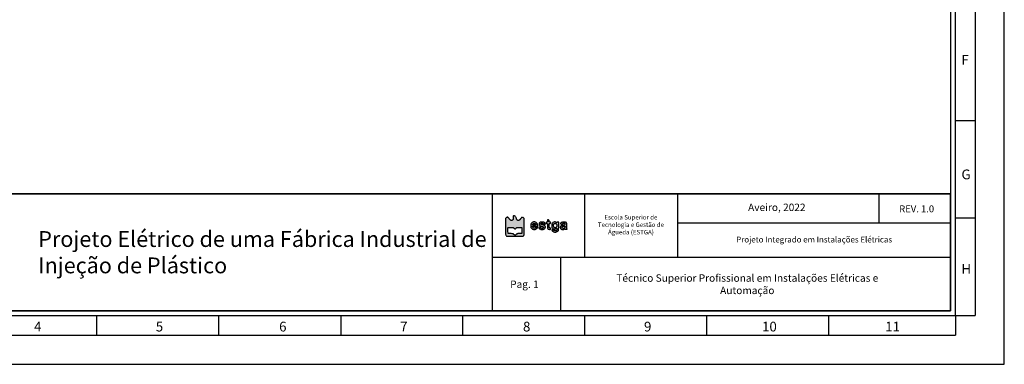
# Model space of a CAD drawing. Header units: millimetres. Extents: x -559 to 10735, y -2326 to 222.
# Tile 196 of 256: x 2394 to 2433, y -1865 to -1851. Entities that reach past the tile are written whole.
import ezdxf

# ---------------------------------------------------------------- set-up
doc = ezdxf.new("R2010")
doc.units = ezdxf.units.MM
doc.header["$LTSCALE"] = 4
for name, color, linetype in [('Cabeçalho', 252, 'Continuous'), ('Modelo', 251, 'Continuous'), ('Texto Cabeçalho', 3, 'Continuous')]:
    doc.layers.add(name, color=color, linetype=linetype)

msp = doc.modelspace()

# ---------------------------------------------------------------- hatches: boundary and pattern name
at = {"layer": 'Texto Cabeçalho'}
h = msp.add_hatch(color=256, dxfattribs=at)
h.dxf.hatch_style = 1
h.paths.add_polyline_path([(2413.915, -1859.228, -0.103369), (2413.893, -1859.212, -0.100368), (2413.877, -1859.188, -0.089615), (2413.872, -1859.159, 0.138861), (2413.863, -1859.126, 0.04933), (2413.834, -1859.088, 0.049188), (2413.798, -1859.056, 0.157567), (2413.768, -1859.047, 0.119218), (2413.755, -1859.05, 0.19762), (2413.747, -1859.059, 0.071776), (2413.744, -1859.077, 0.007282), (2413.743, -1859.122, -0.03039), (2413.74, -1859.177, -0.109263), (2413.729, -1859.21, -0.162003), (2413.707, -1859.227, -0.093147), (2413.674, -1859.234, -0.088417), (2413.655, -1859.23, -0.074351), (2413.637, -1859.221, -0.047695), (2413.617, -1859.202, -0.013943), (2413.59, -1859.17, 0.016235), (2413.569, -1859.146, 0.021586), (2413.548, -1859.125, 0.019562), (2413.53, -1859.109, 0.160613), (2413.52, -1859.106, 0.105218), (2413.511, -1859.107, 0.031288), (2413.498, -1859.114, 0.029869), (2413.484, -1859.123, 0.028262), (2413.471, -1859.134), (2413.44, -1859.162), (2413.44, -1859.477, 0.001459), (2413.44, -1859.669, 0.014831), (2413.443, -1859.749, 0.036596), (2413.449, -1859.793, 0.117837), (2413.462, -1859.82), (2413.484, -1859.847), (2413.807, -1859.847), (2414.131, -1859.847), (2414.153, -1859.818, 0.110111), (2414.166, -1859.791, 0.037202), (2414.172, -1859.747, 0.01517), (2414.175, -1859.669, 0.001536), (2414.176, -1859.483, 0.00222), (2414.175, -1859.364, 0.00338), (2414.174, -1859.261, 0.001252), (2414.172, -1859.173, 0.085167), (2414.169, -1859.158, 0.1341), (2414.156, -1859.14, 0.046674), (2414.129, -1859.123, 0.046093), (2414.1, -1859.111, 0.175615), (2414.08, -1859.112, 0.095071), (2414.072, -1859.117, 0.011188), (2414.056, -1859.133, 0.013085), (2414.039, -1859.153, 0.010367), (2414.02, -1859.176, -0.016413), (2413.997, -1859.205, -0.050954), (2413.978, -1859.222, -0.075762), (2413.961, -1859.231, -0.085445), (2413.943, -1859.234, -0.100623)])
h.paths.add_polyline_path([(2413.922, -1859.504, -0.006824), (2413.981, -1859.505), (2414.077, -1859.508), (2414.08, -1859.628), (2414.083, -1859.748), (2413.989, -1859.748, 0.008317), (2413.934, -1859.749, 0.049732), (2413.905, -1859.753, 0.085353), (2413.885, -1859.761, 0.053245), (2413.865, -1859.777, -0.051848), (2413.84, -1859.798, -0.137763), (2413.817, -1859.805, -0.141522), (2413.795, -1859.799, -0.055915), (2413.77, -1859.78, 0.066463), (2413.75, -1859.766, 0.061609), (2413.728, -1859.758, 0.037581), (2413.695, -1859.752, 0.008945), (2413.64, -1859.748), (2413.539, -1859.742), (2413.536, -1859.638, -0.005737), (2413.535, -1859.597, -0.007758), (2413.535, -1859.56, -0.005495), (2413.536, -1859.529, -0.080952), (2413.538, -1859.518, -0.226456), (2413.546, -1859.511, -0.042121), (2413.566, -1859.506, -0.028091), (2413.597, -1859.503, -0.008218), (2413.644, -1859.503, -0.007127), (2413.704, -1859.503, -0.049297), (2413.733, -1859.507, -0.091664), (2413.753, -1859.516, -0.058119), (2413.772, -1859.532, 0.049987), (2413.796, -1859.553, 0.158555), (2413.816, -1859.559, 0.161487), (2413.836, -1859.553, 0.052373), (2413.859, -1859.531, -0.055528), (2413.877, -1859.515, -0.105577), (2413.895, -1859.507, -0.055162)], flags=16)
at = {"layer": 'Texto Cabeçalho', "true_color": 0x000000}
h = msp.add_hatch(color=18, dxfattribs=at)
h.dxf.hatch_style = 1
h.paths.add_polyline_path([(2414.502, -1859.461, -0.113871), (2414.516, -1859.455, -0.04008), (2414.544, -1859.452, -0.005228), (2414.604, -1859.452), (2414.71, -1859.452), (2414.703, -1859.414, 0.048578), (2414.692, -1859.377, 0.065059), (2414.674, -1859.346, 0.068572), (2414.65, -1859.322, 0.062515), (2414.619, -1859.305, 0.023173), (2414.587, -1859.293, 0.080221), (2414.565, -1859.29, 0.075403), (2414.543, -1859.293, 0.018955), (2414.508, -1859.306, 0.076875), (2414.474, -1859.327, 0.080553), (2414.448, -1859.357, 0.076557), (2414.432, -1859.395, 0.060775), (2414.427, -1859.439, 0.052656), (2414.432, -1859.484, 0.074597), (2414.446, -1859.522, 0.080636), (2414.469, -1859.551, 0.074541), (2414.501, -1859.573, 0.034396), (2414.535, -1859.586, 0.065799), (2414.563, -1859.591, 0.069298), (2414.591, -1859.588, 0.042275), (2414.622, -1859.578, 0.054982), (2414.646, -1859.564, 0.036275), (2414.671, -1859.544, 0.034641), (2414.69, -1859.523, 0.160063), (2414.695, -1859.507, 0.390518), (2414.688, -1859.499, 0.056062), (2414.664, -1859.499, 0.050936), (2414.636, -1859.505, 0.117799), (2414.618, -1859.516, -0.16673), (2414.585, -1859.532, -0.120242), (2414.543, -1859.527, -0.124135), (2414.51, -1859.504, -0.18266), (2414.497, -1859.471, -0.238399)])
h.paths.add_polyline_path([(2414.502, -1859.39, -0.091609), (2414.515, -1859.369, -0.108903), (2414.536, -1859.354, -0.078201), (2414.564, -1859.347, -0.081241), (2414.592, -1859.349, -0.13845), (2414.612, -1859.36, -0.062207), (2414.617, -1859.367, -0.039117), (2414.621, -1859.377, -0.038824), (2414.625, -1859.386, -0.056382), (2414.626, -1859.396, -0.139014), (2414.623, -1859.406, -0.168808), (2414.615, -1859.413, -0.074881), (2414.599, -1859.416, -0.012599), (2414.568, -1859.417, -0.02814), (2414.526, -1859.414, -0.156678), (2414.506, -1859.405, -0.311186)], flags=16)
h.paths.add_polyline_path([(2414.81, -1859.445, 0.01235), (2414.871, -1859.465, -0.055419), (2414.905, -1859.48, -0.154763), (2414.923, -1859.498, -0.239194), (2414.922, -1859.518, -0.128236), (2414.905, -1859.537, -0.132572), (2414.883, -1859.544, -0.077903), (2414.856, -1859.54, -0.080674), (2414.832, -1859.529, -0.168057), (2414.819, -1859.513, 0.202023), (2414.809, -1859.5, 0.079859), (2414.787, -1859.493, 0.076974), (2414.763, -1859.493, 0.15765), (2414.747, -1859.502, 0.332869), (2414.745, -1859.518, 0.066485), (2414.763, -1859.543, 0.056587), (2414.792, -1859.567, 0.072154), (2414.823, -1859.581, 0.083014), (2414.886, -1859.589, 0.097651), (2414.945, -1859.575, 0.116791), (2414.986, -1859.543, 0.163369), (2415.002, -1859.499, 0.072663), (2414.999, -1859.468, 0.122125), (2414.986, -1859.446, 0.102823), (2414.963, -1859.429, 0.04161), (2414.925, -1859.416, -0.012751), (2414.878, -1859.403, -0.042101), (2414.847, -1859.391, -0.07158), (2414.83, -1859.379, -0.207626), (2414.824, -1859.365, -0.255969), (2414.832, -1859.351, -0.085662), (2414.855, -1859.342, -0.073886), (2414.883, -1859.34, -0.10615), (2414.906, -1859.347, -0.026102), (2414.915, -1859.352, -0.033758), (2414.923, -1859.358, -0.049946), (2414.93, -1859.366, 0.44107), (2414.932, -1859.371, 0.040945), (2414.94, -1859.373, 0.036019), (2414.951, -1859.375, 0.022477), (2414.965, -1859.376, 0.006342), (2414.978, -1859.375, 0.010544), (2414.989, -1859.375, 0.004395), (2414.999, -1859.374, 0.389495), (2415, -1859.373, 0.121245), (2414.996, -1859.358, 0.029603), (2414.982, -1859.335, 0.028452), (2414.966, -1859.314, 0.14911), (2414.954, -1859.307, 0.027359), (2414.917, -1859.299, 0.027599), (2414.88, -1859.295, 0.029348), (2414.845, -1859.296, 0.052114), (2414.817, -1859.301, 0.051808), (2414.786, -1859.313, 0.112549), (2414.767, -1859.33, 0.119902), (2414.757, -1859.353, 0.063393), (2414.756, -1859.383, 0.088373), (2414.764, -1859.41, 0.126496), (2414.78, -1859.429, 0.068854)])
h.paths.add_polyline_path([(2415.153, -1859.282, -0.022931), (2415.152, -1859.26, 0.099329), (2415.146, -1859.232, 0.135439), (2415.13, -1859.211, 0.177459), (2415.109, -1859.205, 0.181757), (2415.089, -1859.214, 0.133829), (2415.086, -1859.219, 0.022028), (2415.084, -1859.231, 0.022866), (2415.082, -1859.245, 0.018427), (2415.081, -1859.261, -0.024804), (2415.08, -1859.281, -0.110756), (2415.077, -1859.292, -0.174053), (2415.07, -1859.298, -0.085474), (2415.058, -1859.3, 0.071854), (2415.048, -1859.301, 0.117651), (2415.041, -1859.305, 0.122574), (2415.036, -1859.312, 0.082072), (2415.035, -1859.322, 0.097504), (2415.036, -1859.331, 0.076301), (2415.042, -1859.339, 0.074004), (2415.049, -1859.346, 0.081717), (2415.058, -1859.35, -0.145612), (2415.071, -1859.357, -0.130186), (2415.078, -1859.371, -0.049038), (2415.081, -1859.397, -0.005703), (2415.081, -1859.455, 0.014049), (2415.083, -1859.525, 0.10478), (2415.092, -1859.557, 0.190915), (2415.111, -1859.573, 0.068962), (2415.146, -1859.58, 0.011052), (2415.183, -1859.582, 0.089181), (2415.199, -1859.579, 0.209026), (2415.207, -1859.572, 0.103767), (2415.21, -1859.558, 0.102549), (2415.208, -1859.548, 0.09348), (2415.202, -1859.54, 0.080963), (2415.193, -1859.533, 0.055091), (2415.181, -1859.529, -0.085661), (2415.164, -1859.521, -0.172689), (2415.156, -1859.51, -0.068807), (2415.152, -1859.489, -0.006072), (2415.152, -1859.434, -0.005), (2415.152, -1859.377, -0.07577), (2415.156, -1859.358, -0.227977), (2415.164, -1859.349, -0.088152), (2415.181, -1859.346, 0.044917), (2415.195, -1859.345, 0.124433), (2415.203, -1859.341, 0.149479), (2415.208, -1859.334, 0.07578), (2415.21, -1859.323, 0.07578), (2415.208, -1859.312, 0.149479), (2415.203, -1859.305, 0.124433), (2415.195, -1859.301, 0.044917), (2415.181, -1859.3, -0.050044), (2415.165, -1859.298, -0.186049), (2415.157, -1859.293, -0.136666)])
h.paths.add_polyline_path([(2415.527, -1859.3), (2415.492, -1859.3, 0.033181), (2415.479, -1859.301, 0.043568), (2415.467, -1859.303, 0.050115), (2415.457, -1859.307, 0.187636), (2415.453, -1859.312, -0.247449), (2415.449, -1859.316, -0.10686), (2415.441, -1859.317, -0.060386), (2415.43, -1859.313, -0.023082), (2415.414, -1859.306, 0.019444), (2415.39, -1859.295, 0.077502), (2415.373, -1859.29, 0.074546), (2415.356, -1859.291, 0.017156), (2415.328, -1859.298, 0.196809), (2415.275, -1859.34, 0.106383), (2415.249, -1859.42, 0.105474), (2415.259, -1859.504, 0.191241), (2415.303, -1859.556, 0.085158), (2415.332, -1859.566, 0.050096), (2415.368, -1859.568, 0.050301), (2415.403, -1859.563, 0.090587), (2415.43, -1859.55, -0.012552), (2415.446, -1859.539, -0.257457), (2415.452, -1859.539, -0.273567), (2415.455, -1859.544, -0.013884), (2415.456, -1859.563, -0.05592), (2415.452, -1859.597, -0.118454), (2415.44, -1859.62, -0.135537), (2415.42, -1859.634, -0.084417), (2415.392, -1859.639, -0.04037), (2415.376, -1859.637, -0.038681), (2415.36, -1859.633, -0.041248), (2415.347, -1859.628, -0.099612), (2415.339, -1859.621, 0.147033), (2415.321, -1859.609, 0.057385), (2415.292, -1859.604, 0.064117), (2415.265, -1859.606, 0.359237), (2415.257, -1859.616, 0.130215), (2415.259, -1859.622, 0.023416), (2415.265, -1859.633, 0.023868), (2415.275, -1859.645, 0.019589), (2415.286, -1859.657, 0.128655), (2415.325, -1859.68, 0.067817), (2415.381, -1859.688, 0.066219), (2415.44, -1859.68, 0.103511), (2415.485, -1859.657), (2415.52, -1859.629), (2415.524, -1859.464)])
h.paths.add_polyline_path([(2415.452, -1859.403, -0.078162), (2415.455, -1859.439, -0.08106), (2415.448, -1859.472, -0.110055), (2415.43, -1859.498, -0.05576), (2415.408, -1859.514, -0.113803), (2415.388, -1859.52, -0.118156), (2415.368, -1859.517, -0.06293), (2415.346, -1859.504, -0.1635), (2415.327, -1859.477, -0.06554), (2415.321, -1859.433, -0.065846), (2415.326, -1859.389, -0.17401), (2415.344, -1859.363, -0.081368), (2415.369, -1859.35, -0.102035), (2415.395, -1859.347, -0.109501), (2415.419, -1859.355, -0.106286), (2415.437, -1859.372, -0.089684)], flags=16)
h.paths.add_polyline_path([(2415.841, -1859.373, 0.036016), (2415.838, -1859.342, 0.07733), (2415.831, -1859.324, 0.153756), (2415.821, -1859.313, 0.069667), (2415.791, -1859.302, 0.029511), (2415.748, -1859.296, 0.029541), (2415.703, -1859.295, 0.051631), (2415.667, -1859.3, 0.085642), (2415.625, -1859.318, 0.13911), (2415.6, -1859.347, 0.300432), (2415.603, -1859.37, 0.213781), (2415.628, -1859.381, 0.056561), (2415.642, -1859.38, 0.059268), (2415.656, -1859.375, 0.06217), (2415.667, -1859.368, 0.075491), (2415.675, -1859.358, -0.163422), (2415.699, -1859.338, -0.138242), (2415.732, -1859.335, -0.151603), (2415.76, -1859.35, -0.198567), (2415.771, -1859.376, -0.109936), (2415.767, -1859.394, -0.167168), (2415.756, -1859.406, -0.0704), (2415.733, -1859.414, -0.008633), (2415.679, -1859.423, 0.031451), (2415.658, -1859.427, 0.027553), (2415.637, -1859.435, 0.028543), (2415.618, -1859.444, 0.070294), (2415.606, -1859.453, 0.107636), (2415.589, -1859.48, 0.108361), (2415.584, -1859.511, 0.106663), (2415.594, -1859.543, 0.101341), (2415.615, -1859.568, 0.072013), (2415.643, -1859.584, 0.083264), (2415.674, -1859.591, 0.077928), (2415.707, -1859.587, 0.054111), (2415.742, -1859.574, -0.023082), (2415.757, -1859.566, -0.060386), (2415.769, -1859.563, -0.10686), (2415.777, -1859.564, -0.247449), (2415.781, -1859.568, 0.188788), (2415.785, -1859.573, 0.049671), (2415.794, -1859.577, 0.043241), (2415.806, -1859.579, 0.032838), (2415.82, -1859.58, 0.022226), (2415.838, -1859.579, 0.123286), (2415.847, -1859.576, 0.241912), (2415.85, -1859.571, 0.102416), (2415.848, -1859.562, -0.071957), (2415.846, -1859.549, -0.005942), (2415.843, -1859.516, -0.007853), (2415.842, -1859.477, -0.005973), (2415.841, -1859.434, 0.006065)])
h.paths.add_polyline_path([(2415.765, -1859.457, -0.172242), (2415.77, -1859.465, -0.047364), (2415.771, -1859.48, -0.096839), (2415.766, -1859.505, -0.097339), (2415.752, -1859.526, -0.098406), (2415.732, -1859.54, -0.101383), (2415.707, -1859.545, -0.098385), (2415.685, -1859.541, -0.121124), (2415.667, -1859.528, -0.129792), (2415.658, -1859.509, -0.122461), (2415.66, -1859.488, -0.103308), (2415.668, -1859.472, -0.109403), (2415.683, -1859.462, -0.071406), (2415.705, -1859.456, -0.022133), (2415.739, -1859.453, -0.034533), (2415.756, -1859.453, -0.151976)], flags=16)

# ---------------------------------------------------------------- linework, layer by layer
at = {"layer": 'Cabeçalho'}
msp.add_line((2428.066, -1859.344), (2428.066, -1858.185), dxfattribs=at)
at = {"layer": 'Modelo'}
for p, q in [((2431.824, -1836.218), (2431.824, -1862.96)), ((2431.824, -1845.769), (2431.824, -1855.319)), ((2431.06, -1855.319), (2431.824, -1855.319)), ((2431.824, -1855.319), (2431.824, -1862.96)), ((2412.914, -1858.185), (2412.914, -1862.769)), ((2416.545, -1860.668), (2416.545, -1858.216)), ((2420.172, -1858.185), (2420.172, -1860.668)), ((2431.824, -1859.14), (2431.06, -1859.14)), ((2430.869, -1859.344), (2420.172, -1859.344)), ((2412.914, -1860.668), (2430.869, -1860.668)), ((2415.588, -1860.668), (2415.588, -1862.769)), ((2397.441, -1863.724), (2397.441, -1862.96)), ((2402.217, -1863.724), (2402.217, -1862.96)), ((2406.992, -1862.96), (2406.992, -1863.724)), ((2411.767, -1863.724), (2411.767, -1862.96)), ((2416.543, -1863.724), (2416.543, -1862.96)), ((2421.318, -1863.724), (2421.318, -1862.96)), ((2426.094, -1863.724), (2426.094, -1862.96)), ((2431.06, -1862.96), (2431.824, -1862.96)), ((2431.06, -1862.96), (2431.06, -1863.724)), ((2387.891, -1863.724), (2431.06, -1863.724)), ((2387.891, -1863.724), (2397.441, -1863.724)), ((2397.441, -1863.724), (2406.992, -1863.724)), ((2406.992, -1863.724), (2416.543, -1863.724)), ((2416.543, -1863.724), (2426.094, -1863.724))]:
    msp.add_line(p, q, dxfattribs=at)
for points in [[(2376.239, -1864.87), (2432.97, -1864.87), (2432.97, -1824.757), (2376.239, -1824.757)], [(2378.149, -1862.96), (2431.06, -1862.96), (2431.06, -1826.667), (2378.149, -1826.667)], [(2430.869, -1862.769), (2378.34, -1862.769), (2378.34, -1826.858), (2430.869, -1826.858)], [(2378.34, -1858.185), (2430.869, -1858.185), (2430.869, -1862.769), (2378.34, -1862.769)], [(2430.869, -1858.185), (2378.34, -1858.185), (2378.34, -1862.769), (2430.869, -1862.769)], [(2392.857, -1858.185), (2412.914, -1858.185), (2412.914, -1862.769), (2392.857, -1862.769)]]:
    msp.add_lwpolyline(points, close=True, dxfattribs=at)
at = {"layer": 'Texto Cabeçalho'}
for points in [[(2413.743, -1859.122, -0.03039), (2413.74, -1859.177, -0.109263), (2413.729, -1859.21, -0.162002), (2413.707, -1859.227, -0.093148), (2413.674, -1859.234, -0.088414), (2413.655, -1859.23, -0.074352), (2413.637, -1859.221, -0.047695), (2413.617, -1859.202, -0.013943), (2413.59, -1859.17, 0.016236), (2413.569, -1859.146, 0.021587), (2413.548, -1859.125, 0.01956), (2413.53, -1859.109, 0.160613), (2413.52, -1859.106, 0.105217), (2413.511, -1859.107, 0.031287), (2413.498, -1859.114, 0.02987), (2413.484, -1859.123, 0.028262), (2413.471, -1859.134), (2413.44, -1859.162), (2413.44, -1859.477, 0.001459), (2413.44, -1859.669, 0.014831), (2413.443, -1859.749, 0.036596), (2413.449, -1859.793, 0.117837), (2413.462, -1859.82), (2413.484, -1859.847), (2413.807, -1859.847), (2414.131, -1859.847), (2414.153, -1859.818, 0.110111), (2414.166, -1859.791, 0.037202), (2414.172, -1859.747, 0.01517), (2414.175, -1859.669, 0.001536), (2414.176, -1859.483, 0.00222), (2414.175, -1859.364, 0.00338), (2414.174, -1859.261, 0.001252), (2414.172, -1859.173, 0.085167), (2414.169, -1859.158, 0.1341), (2414.156, -1859.14, 0.046674), (2414.129, -1859.123, 0.046093), (2414.1, -1859.111, 0.175615), (2414.08, -1859.112, 0.095071), (2414.072, -1859.117, 0.011196), (2414.056, -1859.133, 0.013078), (2414.039, -1859.153, 0.010367), (2414.02, -1859.176, -0.016413), (2413.997, -1859.205, -0.050954), (2413.978, -1859.222, -0.075762), (2413.961, -1859.231, -0.085443), (2413.943, -1859.234, -0.100625), (2413.915, -1859.228, -0.103356), (2413.893, -1859.212, -0.100381), (2413.877, -1859.188, -0.089614), (2413.872, -1859.159, 0.13886), (2413.863, -1859.126, 0.04933), (2413.834, -1859.088, 0.049188), (2413.798, -1859.056, 0.157567), (2413.768, -1859.047, 0.119219), (2413.755, -1859.05, 0.197619), (2413.747, -1859.059, 0.071776), (2413.744, -1859.077, 0.007282)], [(2413.772, -1859.532, 0.049987), (2413.796, -1859.553, 0.158555), (2413.816, -1859.559, 0.161487), (2413.836, -1859.553, 0.052373), (2413.859, -1859.531, -0.055528), (2413.877, -1859.515, -0.105578), (2413.895, -1859.507, -0.055162), (2413.922, -1859.504, -0.006824), (2413.981, -1859.505), (2414.077, -1859.508), (2414.08, -1859.628), (2414.083, -1859.748), (2413.989, -1859.748, 0.008317), (2413.934, -1859.749, 0.049732), (2413.905, -1859.753, 0.085354), (2413.885, -1859.761, 0.053245), (2413.865, -1859.777, -0.051848), (2413.84, -1859.798, -0.137763), (2413.817, -1859.805, -0.141522), (2413.795, -1859.799, -0.055915), (2413.77, -1859.78, 0.066463), (2413.75, -1859.766, 0.061609), (2413.728, -1859.758, 0.037581), (2413.695, -1859.752, 0.008945), (2413.64, -1859.748), (2413.539, -1859.742), (2413.536, -1859.638, -0.005737), (2413.535, -1859.597, -0.007759), (2413.535, -1859.56, -0.005495), (2413.536, -1859.529, -0.080952), (2413.538, -1859.518, -0.226456), (2413.546, -1859.511, -0.042121), (2413.566, -1859.506, -0.028091), (2413.597, -1859.503, -0.008218), (2413.644, -1859.503, -0.007127), (2413.704, -1859.503, -0.049297), (2413.733, -1859.507, -0.091664), (2413.753, -1859.516, -0.058119)]]:
    msp.add_lwpolyline(points, format="xyb", close=True, dxfattribs=at)
at = {"layer": 'Texto Cabeçalho', "color": 18, "true_color": 0x000000}
for points in [[(2414.508, -1859.306, 0.076875), (2414.474, -1859.327, 0.080556), (2414.448, -1859.357, 0.076556), (2414.432, -1859.395, 0.060774), (2414.427, -1859.439, 0.052657), (2414.432, -1859.484, 0.074597), (2414.446, -1859.522, 0.080632), (2414.469, -1859.551, 0.074544), (2414.501, -1859.573, 0.034396), (2414.535, -1859.586, 0.065799), (2414.563, -1859.591, 0.069299), (2414.591, -1859.588, 0.042275), (2414.622, -1859.578, 0.054984), (2414.646, -1859.564, 0.036273), (2414.671, -1859.544, 0.034643), (2414.69, -1859.523, 0.160063), (2414.695, -1859.507, 0.390517), (2414.688, -1859.499, 0.056063), (2414.664, -1859.499, 0.050935), (2414.636, -1859.505, 0.117799), (2414.618, -1859.516, -0.166731), (2414.585, -1859.532, -0.120236), (2414.543, -1859.527, -0.12414), (2414.51, -1859.504, -0.18266), (2414.497, -1859.471, -0.238398), (2414.502, -1859.461, -0.113871), (2414.516, -1859.455, -0.04008), (2414.544, -1859.452, -0.005228), (2414.604, -1859.452), (2414.71, -1859.452), (2414.703, -1859.414, 0.048578), (2414.692, -1859.377, 0.065057), (2414.674, -1859.346, 0.068575), (2414.65, -1859.322, 0.062514), (2414.619, -1859.305, 0.023173), (2414.587, -1859.293, 0.08022), (2414.565, -1859.29, 0.075404), (2414.543, -1859.293, 0.018955)], [(2415.089, -1859.214, 0.13383), (2415.086, -1859.219, 0.022027), (2415.084, -1859.231, 0.022866), (2415.082, -1859.245, 0.018427), (2415.081, -1859.261, -0.024804), (2415.08, -1859.281, -0.110756), (2415.077, -1859.292, -0.174054), (2415.07, -1859.298, -0.085474), (2415.058, -1859.3, 0.071854), (2415.048, -1859.301, 0.117651), (2415.041, -1859.305, 0.122573), (2415.036, -1859.312, 0.082074), (2415.035, -1859.322, 0.097502), (2415.036, -1859.331, 0.076311), (2415.042, -1859.339, 0.073995), (2415.049, -1859.346, 0.081717), (2415.058, -1859.35, -0.145614), (2415.071, -1859.357, -0.130184), (2415.078, -1859.371, -0.049038), (2415.081, -1859.397, -0.005703), (2415.081, -1859.455, 0.014049), (2415.083, -1859.525, 0.10478), (2415.092, -1859.557, 0.190915), (2415.111, -1859.573, 0.068962), (2415.146, -1859.58, 0.011052), (2415.183, -1859.582, 0.089181), (2415.199, -1859.579, 0.209026), (2415.207, -1859.572, 0.103767), (2415.21, -1859.558, 0.102549), (2415.208, -1859.548, 0.09348), (2415.202, -1859.54, 0.080962), (2415.193, -1859.533, 0.055092), (2415.181, -1859.529, -0.085661), (2415.164, -1859.521, -0.172688), (2415.156, -1859.51, -0.068807), (2415.152, -1859.489, -0.006069), (2415.152, -1859.434, -0.005003), (2415.152, -1859.377, -0.07577), (2415.156, -1859.358, -0.227976), (2415.164, -1859.349, -0.088152), (2415.181, -1859.346, 0.044917), (2415.195, -1859.345, 0.124434), (2415.203, -1859.341, 0.149477), (2415.208, -1859.334, 0.07578), (2415.21, -1859.323, 0.07578), (2415.208, -1859.312, 0.149477), (2415.203, -1859.305, 0.124434), (2415.195, -1859.301, 0.044917), (2415.181, -1859.3, -0.050044), (2415.165, -1859.298, -0.186049), (2415.157, -1859.293, -0.136666), (2415.153, -1859.282, -0.022931), (2415.152, -1859.26, 0.099329), (2415.146, -1859.232, 0.135439), (2415.13, -1859.211, 0.177459), (2415.109, -1859.205, 0.181757)], [(2415.328, -1859.298, 0.196809), (2415.275, -1859.34, 0.106383), (2415.249, -1859.42, 0.105474), (2415.259, -1859.504, 0.191244), (2415.303, -1859.556, 0.085154), (2415.332, -1859.566, 0.050096), (2415.368, -1859.568, 0.050301), (2415.403, -1859.563, 0.090587), (2415.43, -1859.55, -0.012552), (2415.446, -1859.539, -0.257457), (2415.452, -1859.539, -0.273567), (2415.455, -1859.544, -0.013884), (2415.456, -1859.563, -0.05592), (2415.452, -1859.597, -0.118454), (2415.44, -1859.62, -0.135536), (2415.42, -1859.634, -0.084417), (2415.392, -1859.639, -0.040357), (2415.376, -1859.637, -0.038692), (2415.36, -1859.633, -0.041249), (2415.347, -1859.628, -0.099612), (2415.339, -1859.621, 0.147033), (2415.321, -1859.609, 0.057383), (2415.292, -1859.604, 0.064119), (2415.265, -1859.606, 0.359236), (2415.257, -1859.616, 0.130216), (2415.259, -1859.622, 0.023416), (2415.265, -1859.633, 0.023867), (2415.275, -1859.645, 0.01959), (2415.286, -1859.657, 0.128655), (2415.325, -1859.68, 0.067817), (2415.381, -1859.688, 0.066219), (2415.44, -1859.68, 0.103511), (2415.485, -1859.657), (2415.52, -1859.629), (2415.524, -1859.464), (2415.527, -1859.3), (2415.492, -1859.3, 0.033181), (2415.479, -1859.301, 0.043567), (2415.467, -1859.303, 0.050115), (2415.457, -1859.307, 0.187636), (2415.453, -1859.312, -0.24745), (2415.449, -1859.316, -0.106859), (2415.441, -1859.317, -0.060386), (2415.43, -1859.313, -0.023082), (2415.414, -1859.306, 0.019444), (2415.39, -1859.295, 0.077509), (2415.373, -1859.29, 0.07454), (2415.356, -1859.291, 0.017156)], [(2414.612, -1859.36, -0.062206), (2414.617, -1859.367, -0.039117), (2414.621, -1859.377, -0.038823), (2414.625, -1859.386, -0.056383), (2414.626, -1859.396, -0.139013), (2414.623, -1859.406, -0.168809), (2414.615, -1859.413, -0.074881), (2414.599, -1859.416, -0.012599), (2414.568, -1859.417, -0.028141), (2414.526, -1859.414, -0.156678), (2414.506, -1859.405, -0.311186), (2414.502, -1859.39, -0.09161), (2414.515, -1859.369, -0.108903), (2414.536, -1859.354, -0.078199), (2414.564, -1859.347, -0.081243), (2414.592, -1859.349, -0.138452)], [(2414.817, -1859.301, 0.051806), (2414.786, -1859.313, 0.112553), (2414.767, -1859.33, 0.119897), (2414.757, -1859.353, 0.063394), (2414.756, -1859.383, 0.088372), (2414.764, -1859.41, 0.126496), (2414.78, -1859.429, 0.068854), (2414.81, -1859.445, 0.01235), (2414.871, -1859.465, -0.055419), (2414.905, -1859.48, -0.154763), (2414.923, -1859.498, -0.239194), (2414.922, -1859.518, -0.128234), (2414.905, -1859.537, -0.132575), (2414.883, -1859.544, -0.077903), (2414.856, -1859.54, -0.080674), (2414.832, -1859.529, -0.168057), (2414.819, -1859.513, 0.202023), (2414.809, -1859.5, 0.079858), (2414.787, -1859.493, 0.076975), (2414.763, -1859.493, 0.15765), (2414.747, -1859.502, 0.332868), (2414.745, -1859.518, 0.066484), (2414.763, -1859.543, 0.056587), (2414.792, -1859.567, 0.072154), (2414.823, -1859.581, 0.083015), (2414.886, -1859.589, 0.09765), (2414.945, -1859.575, 0.11679), (2414.986, -1859.543, 0.163367), (2415.002, -1859.499, 0.072664), (2414.999, -1859.468, 0.122124), (2414.986, -1859.446, 0.102824), (2414.963, -1859.429, 0.04161), (2414.925, -1859.416, -0.012751), (2414.878, -1859.403, -0.042101), (2414.847, -1859.391, -0.07158), (2414.83, -1859.379, -0.207626), (2414.824, -1859.365, -0.255969), (2414.832, -1859.351, -0.085662), (2414.855, -1859.342, -0.073885), (2414.883, -1859.34, -0.106152), (2414.906, -1859.347, -0.026101), (2414.915, -1859.352, -0.03376), (2414.923, -1859.358, -0.035864), (2414.928, -1859.363, -0.175941), (2414.93, -1859.367, 0.30201), (2414.932, -1859.371, 0.040944), (2414.94, -1859.373, 0.03602), (2414.951, -1859.375, 0.022477), (2414.965, -1859.376, 0.006342), (2414.978, -1859.375, 0.010545), (2414.989, -1859.375, 0.004395), (2414.999, -1859.374, 0.389495), (2415, -1859.373, 0.121245), (2414.996, -1859.358, 0.029611), (2414.982, -1859.335, 0.028445), (2414.966, -1859.314, 0.149111), (2414.954, -1859.307, 0.027359), (2414.917, -1859.299, 0.027599), (2414.88, -1859.295, 0.029348), (2414.845, -1859.296, 0.052116)], [(2415.437, -1859.372, -0.089685), (2415.452, -1859.403, -0.078159), (2415.455, -1859.439, -0.081063), (2415.448, -1859.472, -0.110055), (2415.43, -1859.498, -0.05576), (2415.408, -1859.514, -0.113798), (2415.388, -1859.52, -0.118162), (2415.368, -1859.517, -0.06293), (2415.346, -1859.504, -0.1635), (2415.327, -1859.477, -0.06554), (2415.321, -1859.433, -0.065846), (2415.326, -1859.389, -0.174009), (2415.344, -1859.363, -0.081369), (2415.369, -1859.35, -0.102035), (2415.395, -1859.347, -0.1095), (2415.419, -1859.355, -0.106285)], [(2415.667, -1859.3, 0.085643), (2415.625, -1859.318, 0.139111), (2415.6, -1859.347, 0.30043), (2415.603, -1859.37, 0.213781), (2415.628, -1859.381, 0.056559), (2415.642, -1859.38, 0.059271), (2415.656, -1859.375, 0.062169), (2415.667, -1859.368, 0.075491), (2415.675, -1859.358, -0.163421), (2415.699, -1859.338, -0.138241), (2415.732, -1859.335, -0.151604), (2415.76, -1859.35, -0.198569), (2415.771, -1859.376, -0.109935), (2415.767, -1859.394, -0.167168), (2415.756, -1859.406, -0.0704), (2415.733, -1859.414, -0.008633), (2415.679, -1859.423, 0.031451), (2415.658, -1859.427, 0.027552), (2415.637, -1859.435, 0.028544), (2415.618, -1859.444, 0.070293), (2415.606, -1859.453, 0.107636), (2415.589, -1859.48, 0.108364), (2415.584, -1859.511, 0.106657), (2415.594, -1859.543, 0.101343), (2415.615, -1859.568, 0.072013), (2415.643, -1859.584, 0.083267), (2415.674, -1859.591, 0.077925), (2415.707, -1859.587, 0.054111), (2415.742, -1859.574, -0.023082), (2415.757, -1859.566, -0.060386), (2415.769, -1859.563, -0.106859), (2415.777, -1859.564, -0.24745), (2415.781, -1859.568, 0.188788), (2415.785, -1859.573, 0.049672), (2415.794, -1859.577, 0.043241), (2415.806, -1859.579, 0.032837), (2415.82, -1859.58, 0.022226), (2415.838, -1859.579, 0.123286), (2415.847, -1859.576, 0.241912), (2415.85, -1859.571, 0.102416), (2415.848, -1859.562, -0.071957), (2415.846, -1859.549, -0.005943), (2415.843, -1859.516, -0.007853), (2415.842, -1859.477, -0.005973), (2415.841, -1859.434, 0.006065), (2415.841, -1859.373, 0.036016), (2415.838, -1859.342, 0.07733), (2415.831, -1859.324, 0.153756), (2415.821, -1859.313, 0.069667), (2415.791, -1859.302, 0.029521), (2415.748, -1859.296, 0.029531), (2415.703, -1859.295, 0.05163)], [(2415.771, -1859.48, -0.096839), (2415.766, -1859.505, -0.097339), (2415.752, -1859.526, -0.098406), (2415.732, -1859.54, -0.101383), (2415.707, -1859.545, -0.098386), (2415.685, -1859.541, -0.121123), (2415.667, -1859.528, -0.129796), (2415.658, -1859.509, -0.122458), (2415.66, -1859.488, -0.103306), (2415.668, -1859.472, -0.109406), (2415.683, -1859.462, -0.071406), (2415.705, -1859.456, -0.022133), (2415.739, -1859.453, -0.034533), (2415.756, -1859.453, -0.151976), (2415.765, -1859.457, -0.172243), (2415.77, -1859.465, -0.047364)]]:
    msp.add_lwpolyline(points, format="xyb", close=True, dxfattribs=at)

# ---------------------------------------------------------------- texts
at = {"layer": 'Modelo', "char_height": 0.382, "attachment_point": 1}
for s, heights, insert in [('F', [0], (2431.292, -1852.748)), ('G', [0], (2431.292, -1857.238)), ('H', [0], (2431.292, -1860.941)), ('4', [0.382], (2394.983, -1863.201)), ('5', [0], (2399.748, -1863.201)), ('6', [0], (2404.578, -1863.201)), ('7', [0], (2409.314, -1863.201)), ('8', [0], (2414.125, -1863.201)), ('9', [0], (2418.864, -1863.201)), ('10', [0], (2423.484, -1863.201)), ('11', [0], (2428.308, -1863.201))]:
    msp.add_mtext_dynamic_manual_height_columns(s, width=5.24484, gutter_width=1.91, heights=heights, dxfattribs=dict(at, insert=insert))
at = {"layer": 'Texto Cabeçalho', "attachment_point": 1}
for s, width, gutter_width, heights, insert, char_height in [('\\pxqc;Aveiro, 2022', 7.28808, 1.452, [0], (2420.42, -1858.573), 0.29048), ('\\pxqc;REV. 1.0', 3.50559, 1.357, [0], (2427.786, -1858.644), 0.27133), ('\\pxqc;Escola Superior de Tecnologia e Gestão de Águeda (ESTGA)', 3.05947, 0.876, [0.953], (2416.821, -1859.02), 0.17512), ('{\\fMeiryo UI|b1|i0|c0|p50;Projeto Elétrico de uma Fábrica Industrial de Injeção de Plástico}', 18.04677, 2.356, [2.929], (2395.147, -1859.651), 0.61967), ('\\pxqc;Projeto Integrado em Instalações Elétricas', 8.09738, 1.136, [0.855], (2421.477, -1859.868), 0.22716), ('\\pxqc;Pag. 1', 1.62353, 1.452, [0], (2413.369, -1861.587), 0.29048), ('\\pxqc;Técnico Superior Profissional em Instalações Elétricas e Automação', 11.81568, 1.452, [1.056], (2416.999, -1861.344), 0.29048)]:
    msp.add_mtext_dynamic_manual_height_columns(s, width=width, gutter_width=gutter_width, heights=heights, dxfattribs=dict(at, insert=insert, char_height=char_height))

doc.saveas('drawing.dxf')
